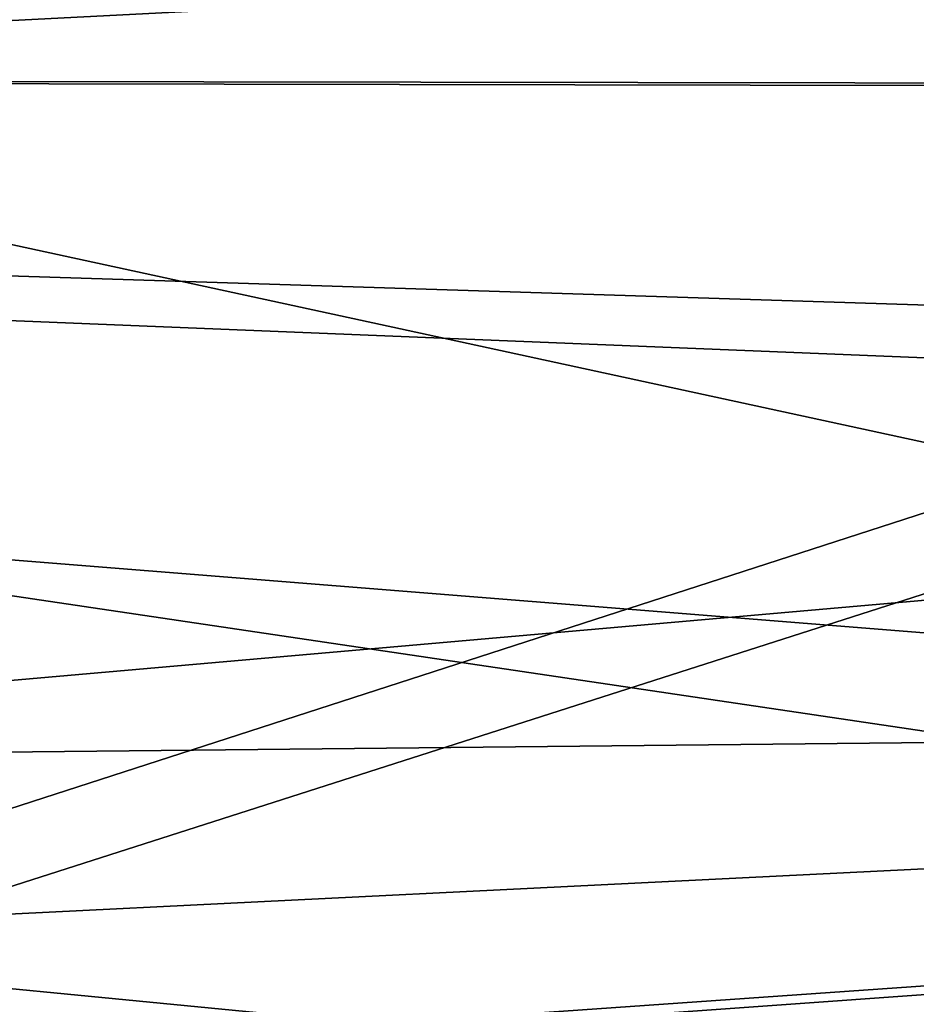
# Model space of a CAD drawing. Header units: metres. Extents: x -258 to 72, y -72 to 102.
# Tile 150 of 256: x -29.901 to -29.006, y 2.557 to 3.54. Entities that reach past the tile are written whole.
import ezdxf

# ---------------------------------------------------------------- set-up
doc = ezdxf.new("R2010")
doc.units = ezdxf.units.M
doc.layers.add('solid_FREESTAND_ASM_SW0005', color=7, linetype='CONTINUOUS')

msp = doc.modelspace()

# ---------------------------------------------------------------- linework, layer by layer
at = {"layer": 'solid_FREESTAND_ASM_SW0005'}
for points in [[(-76.866859, 13.5, 45.799999), (-18.621225, -13.5, 45.799999), (-19.621469, -11.999912, 45.799999)], [(-76.866859, -13.5, 45.799999), (-18.621225, -13.5, 45.799999), (-76.866859, 13.5, 45.799999)], [(-76.866859, 13.5, 45.799999), (-19.621469, -11.999912, 45.799999), (-20.501156, -10.426056, 45.799999)], [(-76.866859, 13.5, 45.799999), (-20.501156, -10.426056, 45.799999), (-21.254854, -8.788127, 45.799999)], [(-76.866859, 13.5, 45.799999), (-21.254854, -8.788127, 45.799999), (-21.877932, -7.096202, 45.799999)], [(-76.866859, 13.5, 45.799999), (-21.877932, -7.096202, 45.799999), (-22.366564, -5.36067, 45.799999)], [(-76.866859, 13.5, 45.799999), (-22.366564, -5.36067, 45.799999), (-22.717751, -3.592184, 45.799999)], [(-76.866859, 13.5, 45.799999), (-22.717751, -3.592184, 45.799999), (-22.929329, -1.801623, 45.799999)], [(-76.866859, 13.5, 45.799999), (-22.929329, -1.801623, 45.799999), (-23, 0, 45.799999)], [(-76.866859, 13.5, 45.799999), (-23, 0, 45.799999), (-22.929329, 1.801623, 45.799999)], [(-76.866859, 13.5, 45.799999), (-22.929329, 1.801623, 45.799999), (-22.717751, 3.592184, 45.799999)], [(-32.482037, 6.77121, -872.140686), (-32.785225, 3.391637, -872.137024), (-22.869822, 3.900164, -872)], [(-86.5, 5.75, 111.550003), (-86.5, -5.75, 111.550003), (-24.43742, -5.75, 111.550003)], [(-24.43742, 5.75, 111.550003), (-86.5, 5.75, 111.550003), (-24.43742, -5.75, 111.550003)], [(-56.184334, -5.75, 103.550003), (-25.868656, 5.75001, 103.550003), (-26.203732, 3.95151, 103.550003)], [(-56.184334, 5.75, 103.550003), (-25.868656, 5.75001, 103.550003), (-56.184334, -5.75, 103.550003)], [(-72.351036, 4.645123, -887), (72.5, 0, -887), (-72.5, 0, -887)], [(72.351036, 4.645118, -887), (72.5, 0, -887), (-72.351036, 4.645123, -887)], [(-36, 3.48755, 43.415733), (-36, 4.59423, 43.005867), (-23.13365, 3.953927, 43.258511)], [(-36, 4.59423, 21.594135), (-36, 3.48755, 21.184269), (-23.036224, 4.446448, 21.531918)], [(-36, 3.48755, 21.184269), (-23.132082, 3.959767, 21.343597), (-23.036224, 4.446448, 21.531918)], [(-32.105709, 2.785697, 17.728907), (-32.104721, 4.154687, 18.084873), (-22.81871, 2.882088, 17.328077)], [(-32.104721, 4.154687, 18.084873), (-22.666792, 3.900836, 17.586838), (-22.81871, 2.882088, 17.328077)], [(-36, 3.48755, 21.184269), (-23.218061, 3.467952, 21.178139), (-23.132082, 3.959767, 21.343597)], [(-36, 3.48755, 43.415733), (-23.13365, 3.953927, 43.258511), (-23.21929, 3.463017, 43.423401)], [(-56.184334, -5.75, 103.550003), (-26.203732, 3.95151, 103.550003), (-26.217653, 3.858066, 103.550003)], [(-32.785225, 3.391637, -872.137024), (-23.11738, 1.956201, -872), (-22.869822, 3.900164, -872)], [(-56.184334, -5.75, 103.550003), (-26.217653, 3.858066, 103.550003), (-26.414162, 2.131207, 103.550003)], [(-36, 3.48755, 43.415733), (-23.294249, 2.969961, 43.565071), (-23.357985, 2.476748, 43.683681)], [(-36, 2.345094, 43.711533), (-36, 3.48755, 43.415733), (-23.357985, 2.476748, 43.683681)], [(-36, 3.48755, 43.415733), (-23.21929, 3.463017, 43.423401), (-23.294249, 2.969961, 43.565071)], [(-36, 3.48755, 21.184269), (-36, 2.345094, 20.88847), (-23.218061, 3.467952, 21.178139)], [(-36, 2.345094, 20.88847), (-23.293415, 2.974416, 21.036104), (-23.218061, 3.467952, 21.178139)], [(-32.785225, 3.391637, -872.137024), (-32.886406, 0, -872.135803), (-23.11738, 1.956201, -872)], [(-36, 2.345094, 20.88847), (-30.375801, 2.478559, 20.916712), (-23.293415, 2.974416, 21.036104)], [(-23.293415, 2.974416, 21.036104), (-30.375801, 2.478559, 20.916712), (-30.173647, 2.482275, 20.917522)], [(-23.357544, 2.481168, 20.91728), (-23.293415, 2.974416, 21.036104), (-30.173647, 2.482275, 20.917522)], [(-32.105709, 2.785697, 17.728907), (-22.81871, 2.882088, 17.328077), (-22.921974, 1.892912, 17.148823)], [(-29.9373, 2.532046, 17.579008), (-32.105709, 2.785697, 17.728907), (-22.921974, 1.892912, 17.148823)]]:
    msp.add_3dface(points, dxfattribs=at)

doc.saveas('drawing.dxf')
